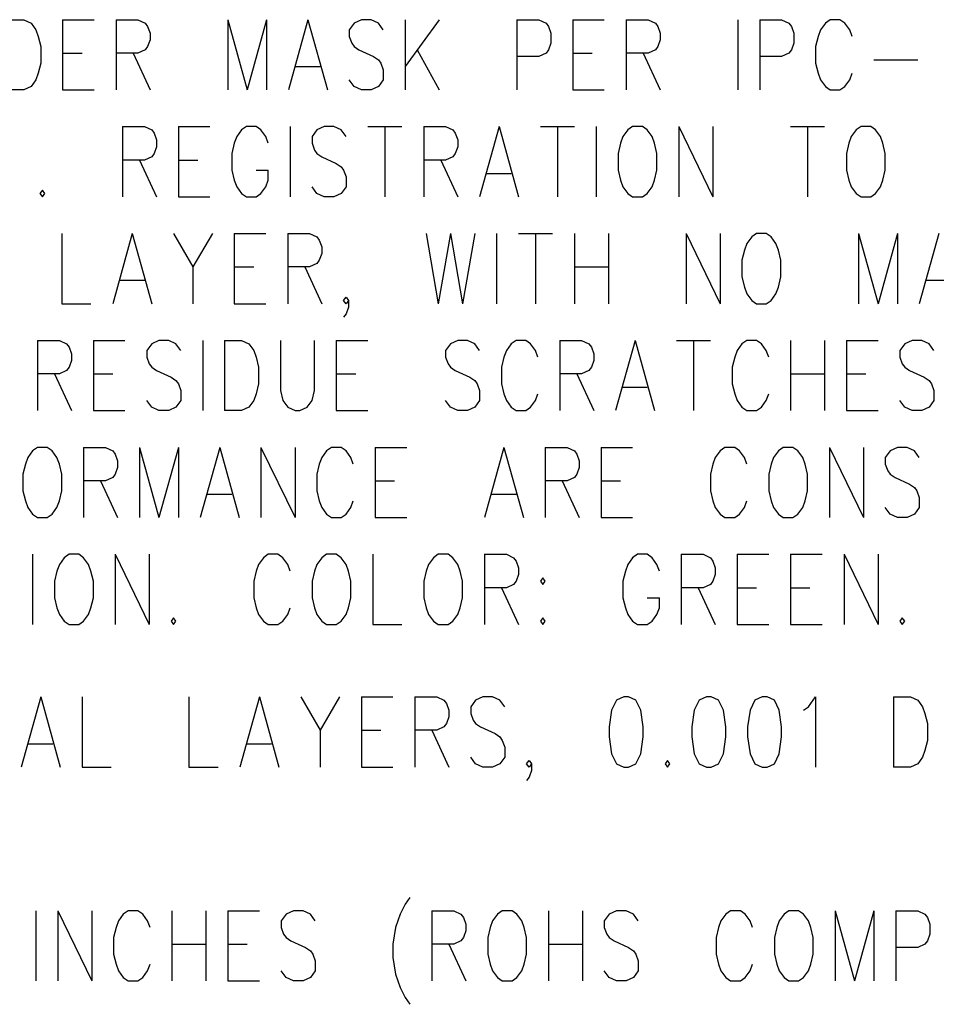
# Model space of a CAD drawing. Extents: x 0.9 to 16.1, y 0.6 to 10.4.
# Tile 6 of 31: x 3.9 to 5.1, y 2.9 to 4.2. Entities that reach past the tile are written whole.
import ezdxf

# ---------------------------------------------------------------- set-up
doc = ezdxf.new("R2010")
doc.units = 0
doc.layers.add('pho', color=1, linetype='CONTINUOUS')

msp = doc.modelspace()

# ---------------------------------------------------------------- linework, layer by layer
at = {"layer": 'pho', "color": 1}
for points in [[(3.89419, 4.18411), (3.91558, 4.18411), (3.92475, 4.1799), (3.93087, 4.1715), (3.93392, 4.16309), (3.93698, 4.15049), (3.93698, 4.12948), (3.93392, 4.11687), (3.93087, 4.10846), (3.92475, 4.10006), (3.91558, 4.09586), (3.89419, 4.09586)], [(3.96448, 4.18411), (3.96448, 4.09586)], [(3.96448, 4.18411), (4.00422, 4.18411)], [(4.03172, 4.18411), (4.03172, 4.09586)], [(4.03172, 4.18411), (4.05923, 4.18411), (4.0684, 4.1799), (4.07145, 4.1757), (4.07451, 4.1673), (4.07451, 4.15889), (4.07145, 4.15049), (4.0684, 4.14628)], [(4.17231, 4.18411), (4.17231, 4.09586)], [(4.17231, 4.18411), (4.19676, 4.09586)], [(4.22121, 4.18411), (4.19676, 4.09586)], [(4.22121, 4.18411), (4.22121, 4.09586)], [(4.27317, 4.18411), (4.24872, 4.09586)], [(4.27317, 4.18411), (4.29762, 4.09586)], [(4.36791, 4.1715), (4.3618, 4.1799), (4.35263, 4.18411), (4.3404, 4.18411), (4.33123, 4.1799), (4.32512, 4.1715), (4.32512, 4.16309), (4.32818, 4.15469), (4.33123, 4.15049), (4.33735, 4.14628)], [(4.39542, 4.18411), (4.39542, 4.09586)], [(4.4382, 4.18411), (4.39542, 4.12527)], [(4.536, 4.18411), (4.536, 4.09586)], [(4.536, 4.18411), (4.56351, 4.18411), (4.57268, 4.1799), (4.57573, 4.1757), (4.57879, 4.1673), (4.57879, 4.15469), (4.57573, 4.14628)], [(4.6063, 4.18411), (4.6063, 4.09586)], [(4.6063, 4.18411), (4.64603, 4.18411)], [(4.67353, 4.18411), (4.67353, 4.09586)], [(4.67353, 4.18411), (4.70104, 4.18411), (4.71021, 4.1799), (4.71327, 4.1757), (4.71632, 4.1673), (4.71632, 4.15889), (4.71327, 4.15049), (4.71021, 4.14628)], [(4.81412, 4.18411), (4.81412, 4.09586)], [(4.84163, 4.18411), (4.84163, 4.09586)], [(4.84163, 4.18411), (4.86913, 4.18411), (4.8783, 4.1799), (4.88136, 4.1757), (4.88442, 4.1673), (4.88442, 4.15469), (4.88136, 4.14628)], [(4.95777, 4.16309), (4.95471, 4.1715), (4.9486, 4.1799), (4.94248, 4.18411), (4.93026, 4.18411), (4.92415, 4.1799), (4.91803, 4.1715), (4.91498, 4.16309), (4.91192, 4.15049), (4.91192, 4.12948), (4.91498, 4.11687), (4.91803, 4.10846), (4.92415, 4.10006), (4.93026, 4.09586), (4.94248, 4.09586), (4.9486, 4.10006), (4.95471, 4.10846), (4.95777, 4.11687)], [(3.96448, 4.14208), (3.98893, 4.14208)], [(4.0684, 4.14628), (4.05923, 4.14208), (4.03172, 4.14208)], [(4.05312, 4.14208), (4.07451, 4.09586)], [(4.33735, 4.14628), (4.35568, 4.13788), (4.3618, 4.13368), (4.36485, 4.12948), (4.36791, 4.12107), (4.36791, 4.10846), (4.3618, 4.10006), (4.35263, 4.09586), (4.3404, 4.09586), (4.33123, 4.10006), (4.32512, 4.10846)], [(4.4107, 4.14628), (4.4382, 4.09586)], [(4.57573, 4.14628), (4.57268, 4.14208), (4.56351, 4.13788), (4.536, 4.13788)], [(4.6063, 4.14208), (4.63075, 4.14208)], [(4.71021, 4.14628), (4.70104, 4.14208), (4.67353, 4.14208)], [(4.69493, 4.14208), (4.71632, 4.09586)], [(4.88136, 4.14628), (4.8783, 4.14208), (4.86913, 4.13788), (4.84163, 4.13788)], [(4.25788, 4.12527), (4.28845, 4.12527)], [(4.98527, 4.13368), (5.04028, 4.13368)], [(3.96448, 4.09586), (4.00422, 4.09586)], [(4.6063, 4.09586), (4.64603, 4.09586)], [(4.03987, 4.04963), (4.03987, 3.96138)], [(4.03987, 4.04963), (4.06738, 4.04963), (4.07655, 4.04543), (4.0796, 4.04123), (4.08266, 4.03282), (4.08266, 4.02442), (4.0796, 4.01601), (4.07655, 4.01181), (4.06738, 4.00761), (4.03987, 4.00761)], [(4.11017, 4.04963), (4.11017, 3.96138)], [(4.11017, 4.04963), (4.1499, 4.04963)], [(4.22325, 4.02862), (4.22019, 4.03702), (4.21408, 4.04543), (4.20797, 4.04963), (4.19574, 4.04963), (4.18963, 4.04543), (4.18352, 4.03702), (4.18046, 4.02862), (4.1774, 4.01601), (4.1774, 3.995), (4.18046, 3.98239), (4.18352, 3.97399), (4.18963, 3.96558), (4.19574, 3.96138), (4.20797, 3.96138), (4.21408, 3.96558), (4.22019, 3.97399), (4.22325, 3.98239), (4.22325, 3.995)], [(4.25075, 4.04963), (4.25075, 3.96138)], [(4.32105, 4.03702), (4.31493, 4.04543), (4.30577, 4.04963), (4.29354, 4.04963), (4.28437, 4.04543), (4.27826, 4.03702), (4.27826, 4.02862), (4.28132, 4.02021), (4.28437, 4.01601), (4.29048, 4.01181), (4.30882, 4.00341), (4.31493, 3.9992), (4.31799, 3.995), (4.32105, 3.9866), (4.32105, 3.97399), (4.31493, 3.96558), (4.30577, 3.96138), (4.29354, 3.96138), (4.28437, 3.96558), (4.27826, 3.97399)], [(4.34855, 4.04963), (4.39134, 4.04963)], [(4.36995, 4.04963), (4.36995, 3.96138)], [(4.41885, 4.04963), (4.41885, 3.96138)], [(4.41885, 4.04963), (4.44635, 4.04963), (4.45552, 4.04543), (4.45858, 4.04123), (4.46163, 4.03282), (4.46163, 4.02442), (4.45858, 4.01601), (4.45552, 4.01181), (4.44635, 4.00761), (4.41885, 4.00761)], [(4.51359, 4.04963), (4.48914, 3.96138)], [(4.51359, 4.04963), (4.53804, 3.96138)], [(4.56555, 4.04963), (4.60833, 4.04963)], [(4.58694, 4.04963), (4.58694, 3.96138)], [(4.63584, 4.04963), (4.63584, 3.96138)], [(4.68168, 4.04963), (4.67557, 4.04543), (4.66946, 4.03702), (4.6664, 4.02862), (4.66335, 4.01601), (4.66335, 3.995), (4.6664, 3.98239), (4.66946, 3.97399), (4.67557, 3.96558), (4.68168, 3.96138), (4.69391, 3.96138), (4.70002, 3.96558), (4.70613, 3.97399), (4.70919, 3.98239), (4.71225, 3.995), (4.71225, 4.01601), (4.70919, 4.02862), (4.70613, 4.03702), (4.70002, 4.04543), (4.69391, 4.04963), (4.68168, 4.04963)], [(4.73975, 4.04963), (4.73975, 3.96138)], [(4.73975, 4.04963), (4.78254, 3.96138)], [(4.78254, 4.04963), (4.78254, 3.96138)], [(4.88034, 4.04963), (4.92313, 4.04963)], [(4.90173, 4.04963), (4.90173, 3.96138)], [(4.96897, 4.04963), (4.96286, 4.04543), (4.95675, 4.03702), (4.95369, 4.02862), (4.95063, 4.01601), (4.95063, 3.995), (4.95369, 3.98239), (4.95675, 3.97399), (4.96286, 3.96558), (4.96897, 3.96138), (4.9812, 3.96138), (4.98731, 3.96558), (4.99342, 3.97399), (4.99648, 3.98239), (4.99953, 3.995), (4.99953, 4.01601), (4.99648, 4.02862), (4.99342, 4.03702), (4.98731, 4.04543), (4.9812, 4.04963), (4.96897, 4.04963)], [(4.06127, 4.00761), (4.08266, 3.96138)], [(4.11017, 4.00761), (4.13462, 4.00761)], [(4.44024, 4.00761), (4.46163, 3.96138)], [(4.20797, 3.995), (4.22325, 3.995)], [(4.49831, 3.9908), (4.52887, 3.9908)], [(3.93902, 3.96979), (3.93596, 3.96558), (3.93902, 3.96138), (3.94207, 3.96558), (3.93902, 3.96979)], [(4.11017, 3.96138), (4.1499, 3.96138)], [(3.96347, 3.91516), (3.96347, 3.82691), (4.00014, 3.82691)], [(4.0521, 3.91516), (4.02765, 3.82691)], [(4.0521, 3.91516), (4.07655, 3.82691)], [(4.10405, 3.91516), (4.1285, 3.87313), (4.1285, 3.82691)], [(4.15295, 3.91516), (4.1285, 3.87313)], [(4.18046, 3.91516), (4.18046, 3.82691)], [(4.18046, 3.91516), (4.22019, 3.91516)], [(4.2477, 3.91516), (4.2477, 3.82691)], [(4.2477, 3.91516), (4.2752, 3.91516), (4.28437, 3.91095), (4.28743, 3.90675), (4.29048, 3.89835), (4.29048, 3.88994), (4.28743, 3.88154), (4.28437, 3.87733)], [(4.4219, 3.91516), (4.43718, 3.82691)], [(4.45247, 3.91516), (4.43718, 3.82691)], [(4.45247, 3.91516), (4.46775, 3.82691)], [(4.48303, 3.91516), (4.46775, 3.82691)], [(4.51053, 3.91516), (4.51053, 3.82691)], [(4.53804, 3.91516), (4.58083, 3.91516)], [(4.55943, 3.91516), (4.55943, 3.82691)], [(4.60833, 3.91516), (4.60833, 3.82691)], [(4.65112, 3.91516), (4.65112, 3.82691)], [(4.74892, 3.91516), (4.74892, 3.82691)], [(4.74892, 3.91516), (4.79171, 3.82691)], [(4.79171, 3.91516), (4.79171, 3.82691)], [(4.83755, 3.91516), (4.83144, 3.91095), (4.82533, 3.90255), (4.82227, 3.89414), (4.81922, 3.88154), (4.81922, 3.86053), (4.82227, 3.84792), (4.82533, 3.83951), (4.83144, 3.83111), (4.83755, 3.82691), (4.84978, 3.82691), (4.85589, 3.83111), (4.862, 3.83951), (4.86506, 3.84792), (4.86812, 3.86053), (4.86812, 3.88154), (4.86506, 3.89414), (4.862, 3.90255), (4.85589, 3.91095), (4.84978, 3.91516), (4.83755, 3.91516)], [(4.96592, 3.91516), (4.96592, 3.82691)], [(4.96592, 3.91516), (4.99037, 3.82691)], [(5.01482, 3.91516), (4.99037, 3.82691)], [(5.01482, 3.91516), (5.01482, 3.82691)], [(5.06677, 3.91516), (5.04232, 3.82691)], [(4.28437, 3.87733), (4.2752, 3.87313), (4.2477, 3.87313)], [(4.18046, 3.87313), (4.20491, 3.87313)], [(4.26909, 3.87313), (4.29048, 3.82691)], [(4.60833, 3.87313), (4.65112, 3.87313)], [(4.03682, 3.85632), (4.06738, 3.85632)], [(5.05149, 3.85632), (5.08205, 3.85632)], [(4.18046, 3.82691), (4.22019, 3.82691)], [(4.3241, 3.83111), (4.32105, 3.82691), (4.31799, 3.83111), (4.32105, 3.83531), (4.3241, 3.83111), (4.3241, 3.8227), (4.32105, 3.8143), (4.31799, 3.8101)], [(3.9329, 3.78068), (3.9329, 3.69243)], [(3.9329, 3.78068), (3.96041, 3.78068), (3.96958, 3.77648), (3.97263, 3.77228), (3.97569, 3.76387), (3.97569, 3.75547), (3.97263, 3.74706), (3.96958, 3.74286), (3.96041, 3.73866), (3.9329, 3.73866)], [(4.0032, 3.78068), (4.0032, 3.69243)], [(4.0032, 3.78068), (4.04293, 3.78068)], [(4.11322, 3.76807), (4.10711, 3.77648), (4.09794, 3.78068), (4.08572, 3.78068), (4.07655, 3.77648), (4.07043, 3.76807), (4.07043, 3.75967), (4.07349, 3.75126), (4.07655, 3.74706), (4.08266, 3.74286), (4.101, 3.73446), (4.10711, 3.73025), (4.11017, 3.72605), (4.11322, 3.71765), (4.11322, 3.70504), (4.10711, 3.69663), (4.09794, 3.69243), (4.08572, 3.69243), (4.07655, 3.69663), (4.07043, 3.70504)], [(4.14073, 3.78068), (4.14073, 3.69243)], [(4.16823, 3.78068), (4.16823, 3.69243)], [(4.16823, 3.78068), (4.18963, 3.78068), (4.1988, 3.77648), (4.20491, 3.76807), (4.20797, 3.75967), (4.21102, 3.74706), (4.21102, 3.72605), (4.20797, 3.71344), (4.20491, 3.70504), (4.1988, 3.69663), (4.18963, 3.69243), (4.16823, 3.69243)], [(4.23853, 3.78068), (4.23853, 3.71765), (4.24158, 3.70504), (4.2477, 3.69663), (4.25687, 3.69243), (4.26298, 3.69243), (4.27215, 3.69663), (4.27826, 3.70504), (4.28132, 3.71765), (4.28132, 3.78068)], [(4.30882, 3.78068), (4.30882, 3.69243)], [(4.30882, 3.78068), (4.34855, 3.78068)], [(4.48914, 3.76807), (4.48303, 3.77648), (4.47386, 3.78068), (4.46163, 3.78068), (4.45247, 3.77648), (4.44635, 3.76807), (4.44635, 3.75967), (4.44941, 3.75126), (4.45247, 3.74706), (4.45858, 3.74286), (4.47692, 3.73446), (4.48303, 3.73025), (4.48608, 3.72605), (4.48914, 3.71765), (4.48914, 3.70504), (4.48303, 3.69663), (4.47386, 3.69243), (4.46163, 3.69243), (4.45247, 3.69663), (4.44635, 3.70504)], [(4.56249, 3.75967), (4.55943, 3.76807), (4.55332, 3.77648), (4.54721, 3.78068), (4.53498, 3.78068), (4.52887, 3.77648), (4.52276, 3.76807), (4.5197, 3.75967), (4.51665, 3.74706), (4.51665, 3.72605), (4.5197, 3.71344), (4.52276, 3.70504), (4.52887, 3.69663), (4.53498, 3.69243), (4.54721, 3.69243), (4.55332, 3.69663), (4.55943, 3.70504), (4.56249, 3.71344)], [(4.59, 3.78068), (4.59, 3.69243)], [(4.59, 3.78068), (4.6175, 3.78068), (4.62667, 3.77648), (4.62973, 3.77228), (4.63278, 3.76387), (4.63278, 3.75547), (4.62973, 3.74706), (4.62667, 3.74286), (4.6175, 3.73866), (4.59, 3.73866)], [(4.68474, 3.78068), (4.66029, 3.69243)], [(4.68474, 3.78068), (4.70919, 3.69243)], [(4.7367, 3.78068), (4.77948, 3.78068)], [(4.75809, 3.78068), (4.75809, 3.69243)], [(4.85283, 3.75967), (4.84978, 3.76807), (4.84367, 3.77648), (4.83755, 3.78068), (4.82533, 3.78068), (4.81922, 3.77648), (4.8131, 3.76807), (4.81005, 3.75967), (4.80699, 3.74706), (4.80699, 3.72605), (4.81005, 3.71344), (4.8131, 3.70504), (4.81922, 3.69663), (4.82533, 3.69243), (4.83755, 3.69243), (4.84367, 3.69663), (4.84978, 3.70504), (4.85283, 3.71344)], [(4.88034, 3.78068), (4.88034, 3.69243)], [(4.92313, 3.78068), (4.92313, 3.69243)], [(4.95063, 3.78068), (4.95063, 3.69243)], [(4.95063, 3.78068), (4.99037, 3.78068)], [(5.06066, 3.76807), (5.05455, 3.77648), (5.04538, 3.78068), (5.03315, 3.78068), (5.02398, 3.77648), (5.01787, 3.76807), (5.01787, 3.75967), (5.02093, 3.75126), (5.02398, 3.74706), (5.0301, 3.74286), (5.04843, 3.73446), (5.05455, 3.73025), (5.0576, 3.72605), (5.06066, 3.71765), (5.06066, 3.70504), (5.05455, 3.69663), (5.04538, 3.69243), (5.03315, 3.69243), (5.02398, 3.69663), (5.01787, 3.70504)], [(3.9543, 3.73866), (3.97569, 3.69243)], [(4.0032, 3.73866), (4.02765, 3.73866)], [(4.30882, 3.73866), (4.33327, 3.73866)], [(4.61139, 3.73866), (4.63278, 3.69243)], [(4.88034, 3.73866), (4.92313, 3.73866)], [(4.95063, 3.73866), (4.97508, 3.73866)], [(4.66946, 3.72185), (4.70002, 3.72185)], [(4.0032, 3.69243), (4.04293, 3.69243)], [(4.30882, 3.69243), (4.34855, 3.69243)], [(4.95063, 3.69243), (4.99037, 3.69243)], [(3.9329, 3.64621), (3.92679, 3.642), (3.92068, 3.6336), (3.91762, 3.62519), (3.91457, 3.61259), (3.91457, 3.59158), (3.91762, 3.57897), (3.92068, 3.57056), (3.92679, 3.56216), (3.9329, 3.55796), (3.94513, 3.55796), (3.95124, 3.56216), (3.95735, 3.57056), (3.96041, 3.57897), (3.96347, 3.59158), (3.96347, 3.61259), (3.96041, 3.62519), (3.95735, 3.6336), (3.95124, 3.642), (3.94513, 3.64621), (3.9329, 3.64621)], [(3.99097, 3.64621), (3.99097, 3.55796)], [(3.99097, 3.64621), (4.01848, 3.64621), (4.02765, 3.642), (4.0307, 3.6378), (4.03376, 3.6294), (4.03376, 3.62099), (4.0307, 3.61259), (4.02765, 3.60838)], [(4.06127, 3.64621), (4.06127, 3.55796)], [(4.06127, 3.64621), (4.08572, 3.55796)], [(4.11017, 3.64621), (4.08572, 3.55796)], [(4.11017, 3.64621), (4.11017, 3.55796)], [(4.16212, 3.64621), (4.13767, 3.55796)], [(4.16212, 3.64621), (4.18657, 3.55796)], [(4.21408, 3.64621), (4.21408, 3.55796)], [(4.21408, 3.64621), (4.25687, 3.55796)], [(4.25687, 3.64621), (4.25687, 3.55796)], [(4.33022, 3.62519), (4.32716, 3.6336), (4.32105, 3.642), (4.31493, 3.64621), (4.30271, 3.64621), (4.2966, 3.642), (4.29048, 3.6336), (4.28743, 3.62519), (4.28437, 3.61259), (4.28437, 3.59158), (4.28743, 3.57897), (4.29048, 3.57056), (4.2966, 3.56216), (4.30271, 3.55796), (4.31493, 3.55796), (4.32105, 3.56216), (4.32716, 3.57056), (4.33022, 3.57897)], [(4.35772, 3.64621), (4.35772, 3.55796)], [(4.35772, 3.64621), (4.39745, 3.64621)], [(4.5197, 3.64621), (4.49525, 3.55796)], [(4.5197, 3.64621), (4.54415, 3.55796)], [(4.57166, 3.64621), (4.57166, 3.55796)], [(4.57166, 3.64621), (4.59917, 3.64621), (4.60833, 3.642), (4.61139, 3.6378), (4.61445, 3.6294), (4.61445, 3.62099), (4.61139, 3.61259), (4.60833, 3.60838)], [(4.64195, 3.64621), (4.64195, 3.55796)], [(4.64195, 3.64621), (4.68168, 3.64621)], [(4.82533, 3.62519), (4.82227, 3.6336), (4.81616, 3.642), (4.81005, 3.64621), (4.79782, 3.64621), (4.79171, 3.642), (4.7856, 3.6336), (4.78254, 3.62519), (4.77948, 3.61259), (4.77948, 3.59158), (4.78254, 3.57897), (4.7856, 3.57056), (4.79171, 3.56216), (4.79782, 3.55796), (4.81005, 3.55796), (4.81616, 3.56216), (4.82227, 3.57056), (4.82533, 3.57897)], [(4.87117, 3.64621), (4.86506, 3.642), (4.85895, 3.6336), (4.85589, 3.62519), (4.85283, 3.61259), (4.85283, 3.59158), (4.85589, 3.57897), (4.85895, 3.57056), (4.86506, 3.56216), (4.87117, 3.55796), (4.8834, 3.55796), (4.88951, 3.56216), (4.89562, 3.57056), (4.89868, 3.57897), (4.90173, 3.59158), (4.90173, 3.61259), (4.89868, 3.62519), (4.89562, 3.6336), (4.88951, 3.642), (4.8834, 3.64621), (4.87117, 3.64621)], [(4.92924, 3.64621), (4.92924, 3.55796)], [(4.92924, 3.64621), (4.97203, 3.55796)], [(4.97203, 3.64621), (4.97203, 3.55796)], [(5.04232, 3.6336), (5.03621, 3.642), (5.02704, 3.64621), (5.01482, 3.64621), (5.00565, 3.642), (4.99953, 3.6336), (4.99953, 3.62519), (5.00259, 3.61679), (5.00565, 3.61259), (5.01176, 3.60838)], [(4.02765, 3.60838), (4.01848, 3.60418), (3.99097, 3.60418)], [(4.01237, 3.60418), (4.03376, 3.55796)], [(4.35772, 3.60418), (4.38217, 3.60418)], [(4.60833, 3.60838), (4.59917, 3.60418), (4.57166, 3.60418)], [(4.59305, 3.60418), (4.61445, 3.55796)], [(4.64195, 3.60418), (4.6664, 3.60418)], [(5.01176, 3.60838), (5.0301, 3.59998), (5.03621, 3.59578), (5.03927, 3.59158), (5.04232, 3.58317), (5.04232, 3.57056), (5.03621, 3.56216), (5.02704, 3.55796), (5.01482, 3.55796), (5.00565, 3.56216), (4.99953, 3.57056)], [(4.14684, 3.58737), (4.1774, 3.58737)], [(4.50442, 3.58737), (4.53498, 3.58737)], [(4.35772, 3.55796), (4.39745, 3.55796)], [(4.64195, 3.55796), (4.68168, 3.55796)], [(3.92679, 3.51173), (3.92679, 3.42348)], [(3.97263, 3.51173), (3.96652, 3.50753), (3.96041, 3.49912), (3.95735, 3.49072), (3.9543, 3.47811), (3.9543, 3.4571), (3.95735, 3.44449), (3.96041, 3.43609), (3.96652, 3.42768), (3.97263, 3.42348), (3.98486, 3.42348), (3.99097, 3.42768), (3.99708, 3.43609), (4.00014, 3.44449), (4.0032, 3.4571), (4.0032, 3.47811), (4.00014, 3.49072), (3.99708, 3.49912), (3.99097, 3.50753), (3.98486, 3.51173), (3.97263, 3.51173)], [(4.0307, 3.51173), (4.0307, 3.42348)], [(4.0307, 3.51173), (4.07349, 3.42348)], [(4.07349, 3.51173), (4.07349, 3.42348)], [(4.25075, 3.49072), (4.2477, 3.49912), (4.24158, 3.50753), (4.23547, 3.51173), (4.22325, 3.51173), (4.21713, 3.50753), (4.21102, 3.49912), (4.20797, 3.49072), (4.20491, 3.47811), (4.20491, 3.4571), (4.20797, 3.44449), (4.21102, 3.43609), (4.21713, 3.42768), (4.22325, 3.42348), (4.23547, 3.42348), (4.24158, 3.42768), (4.2477, 3.43609), (4.25075, 3.44449)], [(4.2966, 3.51173), (4.29048, 3.50753), (4.28437, 3.49912), (4.28132, 3.49072), (4.27826, 3.47811), (4.27826, 3.4571), (4.28132, 3.44449), (4.28437, 3.43609), (4.29048, 3.42768), (4.2966, 3.42348), (4.30882, 3.42348), (4.31493, 3.42768), (4.32105, 3.43609), (4.3241, 3.44449), (4.32716, 3.4571), (4.32716, 3.47811), (4.3241, 3.49072), (4.32105, 3.49912), (4.31493, 3.50753), (4.30882, 3.51173), (4.2966, 3.51173)], [(4.35467, 3.51173), (4.35467, 3.42348), (4.39134, 3.42348)], [(4.43718, 3.51173), (4.43107, 3.50753), (4.42496, 3.49912), (4.4219, 3.49072), (4.41885, 3.47811), (4.41885, 3.4571), (4.4219, 3.44449), (4.42496, 3.43609), (4.43107, 3.42768), (4.43718, 3.42348), (4.44941, 3.42348), (4.45552, 3.42768), (4.46163, 3.43609), (4.46469, 3.44449), (4.46775, 3.4571), (4.46775, 3.47811), (4.46469, 3.49072), (4.46163, 3.49912), (4.45552, 3.50753), (4.44941, 3.51173), (4.43718, 3.51173)], [(4.49525, 3.51173), (4.49525, 3.42348)], [(4.49525, 3.51173), (4.52276, 3.51173), (4.53193, 3.50753), (4.53498, 3.50333), (4.53804, 3.49492), (4.53804, 3.48652), (4.53498, 3.47811), (4.53193, 3.47391), (4.52276, 3.46971), (4.49525, 3.46971)], [(4.7153, 3.49072), (4.71225, 3.49912), (4.70613, 3.50753), (4.70002, 3.51173), (4.6878, 3.51173), (4.68168, 3.50753), (4.67557, 3.49912), (4.67252, 3.49072), (4.66946, 3.47811), (4.66946, 3.4571), (4.67252, 3.44449), (4.67557, 3.43609), (4.68168, 3.42768), (4.6878, 3.42348), (4.70002, 3.42348), (4.70613, 3.42768), (4.71225, 3.43609), (4.7153, 3.44449), (4.7153, 3.4571)], [(4.74281, 3.51173), (4.74281, 3.42348)], [(4.74281, 3.51173), (4.77032, 3.51173), (4.77948, 3.50753), (4.78254, 3.50333), (4.7856, 3.49492), (4.7856, 3.48652), (4.78254, 3.47811), (4.77948, 3.47391), (4.77032, 3.46971), (4.74281, 3.46971)], [(4.8131, 3.51173), (4.8131, 3.42348)], [(4.8131, 3.51173), (4.85283, 3.51173)], [(4.88034, 3.51173), (4.88034, 3.42348)], [(4.88034, 3.51173), (4.92007, 3.51173)], [(4.94758, 3.51173), (4.94758, 3.42348)], [(4.94758, 3.51173), (4.99037, 3.42348)], [(4.99037, 3.51173), (4.99037, 3.42348)], [(4.5686, 3.48231), (4.56555, 3.47811), (4.5686, 3.47391), (4.57166, 3.47811), (4.5686, 3.48231)], [(4.51665, 3.46971), (4.53804, 3.42348)], [(4.7642, 3.46971), (4.7856, 3.42348)], [(4.8131, 3.46971), (4.83755, 3.46971)], [(4.88034, 3.46971), (4.90479, 3.46971)], [(4.70002, 3.4571), (4.7153, 3.4571)], [(4.10405, 3.43189), (4.101, 3.42768), (4.10405, 3.42348), (4.10711, 3.42768), (4.10405, 3.43189)], [(4.5686, 3.43189), (4.56555, 3.42768), (4.5686, 3.42348), (4.57166, 3.42768), (4.5686, 3.43189)], [(5.02093, 3.43189), (5.01787, 3.42768), (5.02093, 3.42348), (5.02398, 3.42768), (5.02093, 3.43189)], [(4.8131, 3.42348), (4.85283, 3.42348)], [(4.88034, 3.42348), (4.92007, 3.42348)], [(3.93698, 3.33243), (3.91253, 3.24418)], [(3.93698, 3.33243), (3.96143, 3.24418)], [(3.98893, 3.33243), (3.98893, 3.24418), (4.02561, 3.24418)], [(4.12341, 3.33243), (4.12341, 3.24418), (4.16008, 3.24418)], [(4.21204, 3.33243), (4.18759, 3.24418)], [(4.21204, 3.33243), (4.23649, 3.24418)], [(4.264, 3.33243), (4.28845, 3.29041), (4.28845, 3.24418)], [(4.3129, 3.33243), (4.28845, 3.29041)], [(4.3404, 3.33243), (4.3404, 3.24418)], [(4.3404, 3.33243), (4.38013, 3.33243)], [(4.40764, 3.33243), (4.40764, 3.24418)], [(4.40764, 3.33243), (4.43515, 3.33243), (4.44432, 3.32823), (4.44737, 3.32403), (4.45043, 3.31562), (4.45043, 3.30722), (4.44737, 3.29881), (4.44432, 3.29461), (4.43515, 3.29041), (4.40764, 3.29041)], [(4.52072, 3.31982), (4.51461, 3.32823), (4.50544, 3.33243), (4.49322, 3.33243), (4.48405, 3.32823), (4.47793, 3.31982), (4.47793, 3.31142), (4.48099, 3.30301), (4.48405, 3.29881), (4.49016, 3.29461), (4.5085, 3.28621), (4.51461, 3.282), (4.51767, 3.2778), (4.52072, 3.2694), (4.52072, 3.25679), (4.51461, 3.24838), (4.50544, 3.24418), (4.49322, 3.24418), (4.48405, 3.24838), (4.47793, 3.25679)], [(4.67048, 3.33243), (4.66131, 3.32823), (4.6552, 3.31562), (4.65214, 3.29461), (4.65214, 3.282), (4.6552, 3.26099), (4.66131, 3.24838), (4.67048, 3.24418), (4.67659, 3.24418), (4.68576, 3.24838), (4.69187, 3.26099), (4.69493, 3.282), (4.69493, 3.29461), (4.69187, 3.31562), (4.68576, 3.32823), (4.67659, 3.33243), (4.67048, 3.33243)], [(4.77439, 3.33243), (4.76522, 3.32823), (4.75911, 3.31562), (4.75605, 3.29461), (4.75605, 3.282), (4.75911, 3.26099), (4.76522, 3.24838), (4.77439, 3.24418), (4.7805, 3.24418), (4.78967, 3.24838), (4.79578, 3.26099), (4.79884, 3.282), (4.79884, 3.29461), (4.79578, 3.31562), (4.78967, 3.32823), (4.7805, 3.33243), (4.77439, 3.33243)], [(4.84468, 3.33243), (4.83552, 3.32823), (4.8294, 3.31562), (4.82635, 3.29461), (4.82635, 3.282), (4.8294, 3.26099), (4.83552, 3.24838), (4.84468, 3.24418), (4.8508, 3.24418), (4.85997, 3.24838), (4.86608, 3.26099), (4.86913, 3.282), (4.86913, 3.29461), (4.86608, 3.31562), (4.85997, 3.32823), (4.8508, 3.33243), (4.84468, 3.33243)], [(4.89664, 3.31562), (4.90275, 3.31982), (4.91192, 3.33243), (4.91192, 3.24418)], [(5.00972, 3.33243), (5.00972, 3.24418)], [(5.00972, 3.33243), (5.03112, 3.33243), (5.04028, 3.32823), (5.0464, 3.31982), (5.04945, 3.31142), (5.05251, 3.29881), (5.05251, 3.2778), (5.04945, 3.26519), (5.0464, 3.25679), (5.04028, 3.24838), (5.03112, 3.24418), (5.00972, 3.24418)], [(4.3404, 3.29041), (4.36485, 3.29041)], [(4.42903, 3.29041), (4.45043, 3.24418)], [(3.9217, 3.2736), (3.95226, 3.2736)], [(4.19676, 3.2736), (4.22732, 3.2736)], [(4.55434, 3.24838), (4.55128, 3.24418), (4.54823, 3.24838), (4.55128, 3.25259), (4.55434, 3.24838), (4.55434, 3.23998), (4.55128, 3.23157), (4.54823, 3.22737)], [(4.72549, 3.25259), (4.72243, 3.24838), (4.72549, 3.24418), (4.72855, 3.24838), (4.72549, 3.25259)], [(4.3404, 3.24418), (4.38013, 3.24418)], [(4.40153, 3.08029), (4.39542, 3.07189), (4.3893, 3.05928), (4.38319, 3.04247), (4.38013, 3.02146), (4.38013, 3.00465), (4.38319, 2.98364), (4.3893, 2.96683), (4.39542, 2.95422), (4.40153, 2.94582)], [(3.93087, 3.06348), (3.93087, 2.97523)], [(3.95837, 3.06348), (3.95837, 2.97523)], [(3.95837, 3.06348), (4.00116, 2.97523)], [(4.00116, 3.06348), (4.00116, 2.97523)], [(4.07451, 3.04247), (4.07145, 3.05087), (4.06534, 3.05928), (4.05923, 3.06348), (4.047, 3.06348), (4.04089, 3.05928), (4.03478, 3.05087), (4.03172, 3.04247), (4.02867, 3.02986), (4.02867, 3.00885), (4.03172, 2.99624), (4.03478, 2.98784), (4.04089, 2.97943), (4.047, 2.97523), (4.05923, 2.97523), (4.06534, 2.97943), (4.07145, 2.98784), (4.07451, 2.99624)], [(4.10202, 3.06348), (4.10202, 2.97523)], [(4.1448, 3.06348), (4.1448, 2.97523)], [(4.17231, 3.06348), (4.17231, 2.97523)], [(4.17231, 3.06348), (4.21204, 3.06348)], [(4.28233, 3.05087), (4.27622, 3.05928), (4.26705, 3.06348), (4.25483, 3.06348), (4.24566, 3.05928), (4.23955, 3.05087), (4.23955, 3.04247), (4.2426, 3.03406), (4.24566, 3.02986), (4.25177, 3.02566), (4.27011, 3.01726), (4.27622, 3.01305), (4.27928, 3.00885), (4.28233, 3.00045), (4.28233, 2.98784), (4.27622, 2.97943), (4.26705, 2.97523), (4.25483, 2.97523), (4.24566, 2.97943), (4.23955, 2.98784)], [(4.42903, 3.06348), (4.42903, 2.97523)], [(4.42903, 3.06348), (4.45654, 3.06348), (4.46571, 3.05928), (4.46877, 3.05508), (4.47182, 3.04667), (4.47182, 3.03827), (4.46877, 3.02986), (4.46571, 3.02566), (4.45654, 3.02146), (4.42903, 3.02146)], [(4.51767, 3.06348), (4.51155, 3.05928), (4.50544, 3.05087), (4.50238, 3.04247), (4.49933, 3.02986), (4.49933, 3.00885), (4.50238, 2.99624), (4.50544, 2.98784), (4.51155, 2.97943), (4.51767, 2.97523), (4.52989, 2.97523), (4.536, 2.97943), (4.54212, 2.98784), (4.54517, 2.99624), (4.54823, 3.00885), (4.54823, 3.02986), (4.54517, 3.04247), (4.54212, 3.05087), (4.536, 3.05928), (4.52989, 3.06348), (4.51767, 3.06348)], [(4.57573, 3.06348), (4.57573, 2.97523)], [(4.61852, 3.06348), (4.61852, 2.97523)], [(4.68882, 3.05087), (4.6827, 3.05928), (4.67353, 3.06348), (4.66131, 3.06348), (4.65214, 3.05928), (4.64603, 3.05087), (4.64603, 3.04247), (4.64908, 3.03406), (4.65214, 3.02986), (4.65825, 3.02566), (4.67659, 3.01726), (4.6827, 3.01305), (4.68576, 3.00885), (4.68882, 3.00045), (4.68882, 2.98784), (4.6827, 2.97943), (4.67353, 2.97523), (4.66131, 2.97523), (4.65214, 2.97943), (4.64603, 2.98784)], [(4.83246, 3.04247), (4.8294, 3.05087), (4.82329, 3.05928), (4.81718, 3.06348), (4.80495, 3.06348), (4.79884, 3.05928), (4.79273, 3.05087), (4.78967, 3.04247), (4.78662, 3.02986), (4.78662, 3.00885), (4.78967, 2.99624), (4.79273, 2.98784), (4.79884, 2.97943), (4.80495, 2.97523), (4.81718, 2.97523), (4.82329, 2.97943), (4.8294, 2.98784), (4.83246, 2.99624)], [(4.8783, 3.06348), (4.87219, 3.05928), (4.86608, 3.05087), (4.86302, 3.04247), (4.85997, 3.02986), (4.85997, 3.00885), (4.86302, 2.99624), (4.86608, 2.98784), (4.87219, 2.97943), (4.8783, 2.97523), (4.89053, 2.97523), (4.89664, 2.97943), (4.90275, 2.98784), (4.90581, 2.99624), (4.90887, 3.00885), (4.90887, 3.02986), (4.90581, 3.04247), (4.90275, 3.05087), (4.89664, 3.05928), (4.89053, 3.06348), (4.8783, 3.06348)], [(4.93637, 3.06348), (4.93637, 2.97523)], [(4.93637, 3.06348), (4.96082, 2.97523)], [(4.98527, 3.06348), (4.96082, 2.97523)], [(4.98527, 3.06348), (4.98527, 2.97523)], [(5.01278, 3.06348), (5.01278, 2.97523)], [(5.01278, 3.06348), (5.04028, 3.06348), (5.04945, 3.05928), (5.05251, 3.05508), (5.05557, 3.04667), (5.05557, 3.03406), (5.05251, 3.02566), (5.04945, 3.02146), (5.04028, 3.01726), (5.01278, 3.01726)], [(4.10202, 3.02146), (4.1448, 3.02146)], [(4.17231, 3.02146), (4.19676, 3.02146)], [(4.45043, 3.02146), (4.47182, 2.97523)], [(4.57573, 3.02146), (4.61852, 3.02146)], [(4.17231, 2.97523), (4.21204, 2.97523)]]:
    msp.add_lwpolyline(points, dxfattribs=at)

doc.saveas('drawing.dxf')
